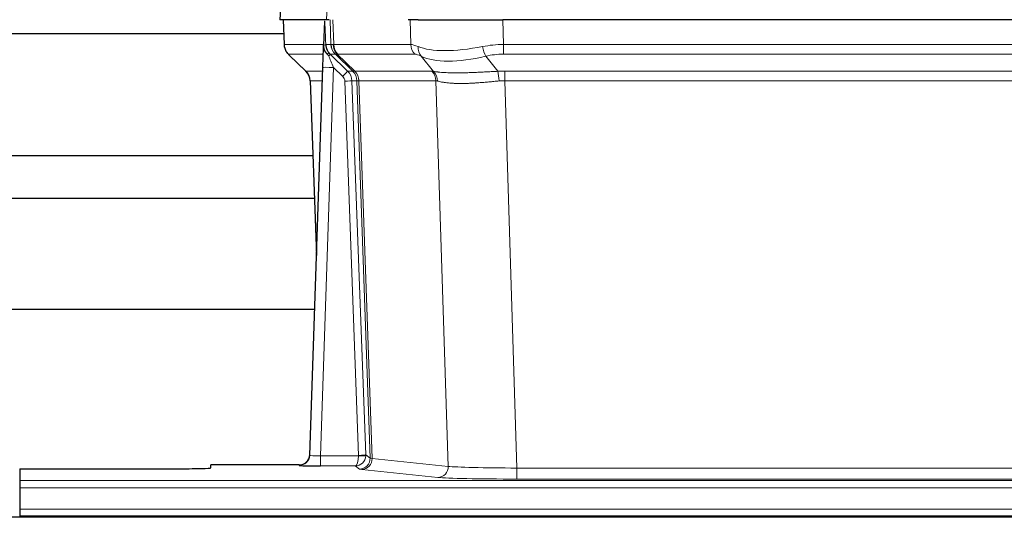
# Model space of a CAD drawing. Header units: inches. Extents: x 0 to 29700, y -16 to 21000.
# Tile 117 of 186: x 6166 to 6444, y 18412 to 18552. Entities that reach past the tile are written whole.
import ezdxf

# ---------------------------------------------------------------- set-up
doc = ezdxf.new("R2010")
doc.units = ezdxf.units.IN
doc.layers.add('254', color=7, linetype='Continuous', true_color=0xffffff)

msp = doc.modelspace()

# ---------------------------------------------------------------- linework, layer by layer
at = {"layer": '254', "color": 2, "linetype": 'Continuous', "lineweight": 25}
for p, q in [((6239.425, 18559.187), (6239.044, 18552.028)), ((6252.178, 18552.028), (6239.06, 18552.028)), ((6239.985, 18552.028), (6240.233, 18545.018)), ((6251.598, 18551.597), (6251.371, 18544.867)), ((6252.963, 18552.028), (6252.178, 18552.028)), ((6278.112, 18552.028), (6275.217, 18552.028)), ((6278.112, 18552.028), (6301.971, 18552.028)), ((6517.194, 18552.028), (6301.971, 18552.028)), ((6137.717, 18548.133), (6240.122, 18548.133)), ((6251.371, 18544.867), (6251.369, 18544.817)), ((6241.646, 18542.013), (6246.435, 18537.455)), ((6253.231, 18542.296), (6258.158, 18537.546)), ((6247.473, 18429.173), (6251.162, 18538.55)), ((6247.594, 18534.799), (6249.373, 18485.525)), ((6248.358, 18513.633), (6137.717, 18513.633)), ((6137.717, 18501.633), (6248.79, 18501.633)), ((6248.827, 18470.297), (6080.246, 18470.297)), ((6247.466, 18429.039), (6247.473, 18429.173)), ((6244.485, 18426.407), (6219.582, 18426.407)), ((6219.582, 18425.589), (6219.582, 18426.407)), ((6165.582, 18425.327), (6165.582, 18422.053)), ((6165.582, 18425.327), (6209.582, 18425.327)), ((6165.582, 18422.053), (6165.582, 18419.984)), ((6165.582, 18419.984), (6165.582, 18413.958)), ((6165.582, 18413.958), (6165.582, 18412.028)), ((6165.582, 18412.028), (6165.582, 18411.633)), ((6165.582, 18412.028), (6653.582, 18412.028)), ((6650.083, 18411.633), (5673.083, 18411.633))]:
    msp.add_line(p, q, dxfattribs=at)
at = {"layer": '254', "color": 110, "linetype": 'Continuous', "lineweight": 13}
for p, q in [((6239.441, 18559.185), (6239.06, 18552.028)), ((6252.178, 18552.028), (6252.552, 18559.185)), ((6240.001, 18552.028), (6240.249, 18545.034)), ((6253.447, 18545.034), (6253.204, 18552.028)), ((6253.989, 18552.028), (6254.232, 18545.034)), ((6275.98, 18545.034), (6275.789, 18552.028)), ((6301.971, 18552.028), (6302.162, 18545.034)), ((6240.249, 18545.034), (6251.377, 18545.034)), ((6251.986, 18545.034), (6253.447, 18545.034)), ((6254.232, 18545.034), (6275.98, 18545.034)), ((6302.162, 18542.296), (6302.162, 18545.034)), ((6302.162, 18545.034), (6517.003, 18545.034)), ((6251.287, 18542.296), (6241.467, 18542.296)), ((6241.562, 18542.104), (6246.375, 18537.523)), ((6254.665, 18542.296), (6253.231, 18542.296)), ((6259.595, 18537.54), (6254.703, 18542.284)), ((6255.249, 18542.284), (6260.195, 18537.488)), ((6277.162, 18542.296), (6255.415, 18542.296)), ((6282.432, 18537.42), (6278.939, 18541.738)), ((6297.138, 18541.738), (6300.591, 18537.469)), ((6517.003, 18542.296), (6302.162, 18542.296)), ((6246.388, 18537.546), (6251.128, 18537.546)), ((6254.16, 18538.553), (6250.466, 18429.012)), ((6256.769, 18536.038), (6254.16, 18538.553)), ((6258.158, 18537.546), (6259.57, 18537.546)), ((6260.195, 18537.488), (6281.929, 18537.488)), ((6302.504, 18534.808), (6302.504, 18537.546)), ((6302.504, 18537.546), (6516.661, 18537.546)), ((6251.036, 18534.811), (6247.606, 18534.811)), ((6247.606, 18534.811), (6249.379, 18485.698)), ((6261.272, 18429.108), (6257.381, 18534.67)), ((6259.378, 18534.811), (6263.269, 18429.249)), ((6260.788, 18534.811), (6259.378, 18534.811)), ((6264.498, 18428.352), (6260.788, 18534.811)), ((6261.371, 18534.767), (6265.084, 18428.238)), ((6283.111, 18534.767), (6261.377, 18534.767)), ((6286.569, 18425.991), (6283.111, 18534.767)), ((6302.504, 18534.808), (6305.977, 18425.522)), ((6516.661, 18534.808), (6302.504, 18534.808)), ((6250.466, 18429.012), (6261.271, 18429.012)), ((6250.466, 18429.012), (6250.466, 18426.118)), ((6263.269, 18429.249), (6264.498, 18428.352)), ((6244.475, 18426.275), (6244.485, 18426.407)), ((6250.466, 18426.118), (6260.308, 18426.118)), ((6261.502, 18425.246), (6260.308, 18426.118)), ((6265.084, 18428.238), (6286.569, 18425.991)), ((6283.66, 18422.874), (6262.175, 18425.121)), ((6305.977, 18425.522), (6305.977, 18422.418)), ((6305.977, 18425.522), (6513.187, 18425.522)), ((6165.582, 18422.053), (6653.582, 18422.053)), ((6513.187, 18422.418), (6305.977, 18422.418)), ((6165.582, 18419.984), (6653.582, 18419.984)), ((6165.582, 18413.958), (6653.582, 18413.958))]:
    msp.add_line(p, q, dxfattribs=at)
for centre, major_axis, ratio, start_param, end_param in [((6244.244, 18545.173), (0, 4), 0.9993908, 1.6057029, 2.3736478), ((6249.988, 18544.964), (-1.999, -0.077), 0.1036431, 2.3309857, 3.1065184), ((6251.256, 18541.512), (-1.583, -1.222), 0.0276319, 2.3426468, 3.1139303), ((6256.007, 18545.173), (-3.533, 1.889), 0.9978057, 1.1483087, 1.2948091), ((6257.442, 18545.173), (0, 4), 0.9993908, 1.6057029, 2.3736478), ((6281.242, 18522.174), (-27.808, 22.856), 0.0163198, 6.2307102, 6.2626906), ((6257.48, 18545.162), (1.703, 3.619), 0.9971774, 2.0444506, 2.8128075), ((6280.091, 18555.263), (26.658, 10.191), 0.0473724, 3.1922144, 3.3375655), ((6281.242, 18522.173), (-27.661, 22.629), 0.1172119, 6.1415195, 6.1734997), ((6257.945, 18545.162), (-0.603, 3.954), 0.9772749, 1.4578558, 2.2262127), ((6258.111, 18545.173), (0, 4), 0.9702957, 1.6057029, 2.3736478), ((6279.858, 18545.173), (0, 4), 0.9702957, 1.6057029, 2.3736478), ((6302.811, 18522.173), (-27.492, 22.639), 0.1155218, 5.9182109, 6.1390417), ((6281.635, 18544.615), (1.736, 3.604), 0.8689501, 2.008197, 2.795133), ((6301.908, 18555.263), (26.677, 8.186), 0.3267204, 3.5164364, 4.4002733), ((6302.811, 18522.173), (-26.983, 1.545), 0.8452785, 4.7847941, 5.0056249), ((6297.138, 18544.615), (-0.881, 3.902), 0.2224052, 1.5615969, 2.3485329), ((6265.282, 18519.296), (-23.826, 22.997), 0.016839, 6.265741, 6.3949638), ((6251.842, 18540.857), (-1.388, -1.44), 0.0242285, 2.3413968, 3.1173399), ((6254.16, 18538.623), (-1.856, 4.567), 0.0053314, 0.7881854, 1.5839148), ((6278.465, 18519.296), (-23.81, 22.997), 0.0168486, 6.2337623, 6.2657425), ((6280.091, 18555.263), (25.449, 12.923), 0.0600246, 3.1865743, 3.3319254), ((6278.546, 18519.296), (-23.636, 22.829), 0.1185163, 6.1610868, 6.193067), ((6300.115, 18519.296), (-23.46, 22.829), 0.1194803, 5.9401815, 6.1610123), ((6301.908, 18555.263), (25.873, 10.634), 0.4068526, 3.4799804, 4.3638173), ((6302.811, 18519.296), (-16.721, 16.271), 0.9721633, 5.4982631, 5.7190939), ((6271.256, 18513.529), (-24.879, 24.014), 0.016827, 6.2657537, 6.3097783), ((6243.611, 18534.669), (0, -4), 0.9993908, 1.606401, 2.3736478), ((6254.16, 18538.449), (2.998, -0.101), 0.0348797, 1.5719726, 3.1427689), ((6256.769, 18536.108), (-1.388, -1.44), 0.0242285, 1.5456675, 3.1173399), ((6255.381, 18534.669), (-2.83, 2.828), 0.9993905, 3.9625957, 4.7298425), ((6256.793, 18534.669), (0, -4), 0.9993908, 1.606401, 2.3736478), ((6284.407, 18513.529), (-24.848, 24.014), 0.0168509, 6.2432977, 6.2657509), ((6256.818, 18534.663), (-1.442, -3.731), 0.998056, 1.9750302, 2.7420583), ((6257.493, 18534.61), (-0.019, -4), 0.9702844, 1.6145674, 2.378208), ((6257.499, 18534.61), (0, -4), 0.9702957, 1.6100662, 2.3736478), ((6279.233, 18534.61), (0, -4), 0.9702957, 1.6100662, 2.3736478), ((6305.995, 18513.379), (-24.592, 23.931), 0.1189226, 6.0865623, 6.1615802), ((6279.736, 18534.543), (-0.926, -3.891), 0.9457602, 1.8333412, 2.5978993), ((6303.293, 18513.546), (-17.528, 16.98), 0.9676454, 5.4983407, 5.5781883), ((6300.591, 18534.592), (0.32, -3.987), 0.0824896, 1.6016287, 2.3703401), ((6255.381, 18534.599), (-1.703, 1.052), 0.998638, 3.7311375, 4.4983842), ((6257.381, 18534.74), (-1.999, -0.074), 0.0348758, 1.5695108, 3.106687), ((6281.63, 18510.652), (-20.849, 24.157), 0.0182438, 6.248525, 6.2709784), ((6303.298, 18510.501), (-20.559, 24.143), 0.1188179, 6.1116391, 6.1866571), ((6303.293, 18510.668), (-2.819, 24.028), 0.8253154, 6.1813941, 6.2612416), ((6244.475, 18429.274), (-2.991, 0.235), 0.9996552, 1.6492063, 3.1415821), ((6250.478, 18429.274), (3.005, 0.103), 0.0869619, 3.134501, 4.7052973), ((6260.308, 18429.117), (0.028, 3), 0.3214645, 3.1707908, 4.6805006), ((6260.308, 18429.117), (0.98, 2.84), 0.9849493, 3.4786225, 4.9883323), ((6260.272, 18429.073), (-0.605, 0.799), 0.9977274, 4.0036721, 4.0994376), ((6261.271, 18429.082), (1.997, -0.118), 0.0348391, 4.7144422, 6.2458161), ((6261.272, 18429.178), (1.999, 0.074), 0.0348758, 4.7111034, 6.2482796), ((6260.272, 18429.143), (-0.383, 2.976), 0.9995819, 4.5239292, 4.6196947), ((6261.502, 18428.245), (-1.769, -2.423), 0.9990158, 0.6312732, 2.2367485), ((6262.175, 18428.12), (-0.312, -2.984), 0.969741, 0.1074293, 1.71115), ((6284.501, 18428.266), (-20.016, 0.105), 0.0266879, 0.0359631, 0.2452873), ((6283.66, 18425.873), (-0.312, -2.984), 0.969741, 0.1074293, 1.71115), ((6305.984, 18426.02), (-20.013, 0.095), 0.0248544, 0.2452138, 1.5705958), ((6284.501, 18425.267), (-23.014, 0), 0.0261612, 0.0358052, 0.2451294), ((6305.984, 18423.021), (23.012, 0), 0.0261647, 3.3867297, 4.7121117)]:
    msp.add_ellipse(centre, major_axis=major_axis, ratio=ratio, start_param=start_param, end_param=end_param, dxfattribs=at)
at = {"layer": '254', "color": 2, "linetype": 'Continuous', "lineweight": 25}
for centre, major_axis, ratio, start_param, end_param in [((6251.162, 18538.724), (0.227, 6.726), 0.0008736, 4.686473, 5.8457525), ((6243.598, 18534.646), (3.886, 0.947), 0.998973, 6.0801535, 6.8477658), ((6268.479, 18510.652), (-20.882, 24.158), 0.0154016, 6.2674704, 6.311495), ((6244.486, 18429.411), (0.15, 3), 0.998739, 3.1914798, 4.7286497), ((6250.478, 18426.275), (6.003, 0), 0.0262109, 3.1395311, 4.7103274), ((6209.582, 18425.589), (-10, 0), 0.0261859, 1.5707963, 3.1415927)]:
    msp.add_ellipse(centre, major_axis=major_axis, ratio=ratio, start_param=start_param, end_param=end_param, dxfattribs=at)
msp.add_open_spline([(6251.598, 18551.597), (6251.636, 18551.601), (6251.693, 18551.608), (6251.718, 18551.616), (6251.722, 18551.62)], degree=3, dxfattribs=at)
at = {"layer": '254', "color": 110, "linetype": 'Continuous', "lineweight": 13}
for points, knots in [([(6251.722, 18551.62), (6251.728, 18551.484), (6251.734, 18551.349), (6251.745, 18551.077), (6251.751, 18550.941), (6251.768, 18550.533), (6251.779, 18550.26), (6251.801, 18549.713), (6251.812, 18549.439), (6251.835, 18548.89), (6251.846, 18548.616), (6251.867, 18548.066), (6251.878, 18547.791), (6251.9, 18547.24), (6251.911, 18546.965), (6251.943, 18546.138), (6251.964, 18545.586), (6251.986, 18545.034)], [0, 0, 0, 0, 0.0625, 0.0625, 0.125, 0.125, 0.25, 0.25, 0.375, 0.375, 0.5, 0.5, 0.625, 0.625, 0.75, 0.75, 1, 1, 1, 1]), ([(6282.432, 18537.42), (6282.578, 18537.4), (6282.742, 18537.377), (6283.107, 18537.331), (6283.307, 18537.307), (6283.581, 18537.277), (6283.637, 18537.271), (6283.752, 18537.259), (6283.81, 18537.253), (6283.988, 18537.235), (6284.11, 18537.223), (6284.49, 18537.189), (6284.759, 18537.168), (6285.33, 18537.129), (6285.631, 18537.111), (6286.266, 18537.079), (6286.599, 18537.066), (6287.123, 18537.05), (6287.302, 18537.045), (6287.577, 18537.039), (6287.67, 18537.037), (6287.81, 18537.035), (6287.857, 18537.034), (6287.952, 18537.032), (6288.379, 18537.026), (6288.82, 18537.024), (6289.627, 18537.026), (6290.456, 18537.034), (6291.329, 18537.054), (6292.223, 18537.079), (6292.681, 18537.094), (6293.268, 18537.117), (6293.386, 18537.121), (6293.623, 18537.131), (6293.743, 18537.136), (6294.102, 18537.151), (6294.342, 18537.161), (6295.067, 18537.194), (6295.555, 18537.218), (6296.539, 18537.267), (6297.035, 18537.293), (6298.036, 18537.345), (6298.541, 18537.371), (6299.559, 18537.422), (6300.073, 18537.446), (6300.591, 18537.469)], [0, 0, 0, 0, 0.0625, 0.0625, 0.125, 0.125, 0.140625, 0.140625, 0.15625, 0.15625, 0.1875, 0.1875, 0.25, 0.25, 0.3125, 0.3125, 0.375, 0.375, 0.40625, 0.40625, 0.421875, 0.421875, 0.4296875, 0.4296875, 0.4375, 0.5, 0.5, 0.5625, 0.625, 0.625, 0.6875, 0.6875, 0.703125, 0.703125, 0.71875, 0.71875, 0.75, 0.75, 0.8125, 0.8125, 0.875, 0.875, 0.9375, 0.9375, 1, 1, 1, 1]), ([(6261.371, 18534.767), (6261.22, 18534.767), (6261.098, 18534.769), (6260.91, 18534.783), (6260.845, 18534.793), (6260.809, 18534.807)], [0, 0, 0, 0, 0.5, 0.5, 1, 1, 1, 1]), ([(6300.91, 18534.741), (6300.421, 18534.697), (6299.937, 18534.652), (6298.977, 18534.563), (6298.502, 18534.519), (6297.56, 18534.433), (6297.093, 18534.392), (6296.167, 18534.314), (6295.709, 18534.278), (6295.028, 18534.228), (6294.801, 18534.212), (6294.464, 18534.189), (6294.352, 18534.182), (6294.129, 18534.168), (6294.018, 18534.161), (6293.466, 18534.128), (6293.035, 18534.105), (6292.191, 18534.069), (6291.367, 18534.041), (6290.581, 18534.031), (6289.815, 18534.029), (6289.441, 18534.033), (6289.032, 18534.043), (6288.987, 18534.044), (6288.896, 18534.046), (6288.851, 18534.047), (6288.717, 18534.051), (6288.451, 18534.06), (6288.193, 18534.071), (6287.688, 18534.097), (6287.366, 18534.118), (6286.749, 18534.168), (6286.455, 18534.196), (6285.895, 18534.26), (6285.629, 18534.295), (6285.251, 18534.351), (6285.128, 18534.37), (6284.95, 18534.4), (6284.891, 18534.41), (6284.776, 18534.43), (6284.72, 18534.441), (6284.442, 18534.493), (6284.237, 18534.536), (6283.859, 18534.622), (6283.686, 18534.665), (6283.53, 18534.707)], [0, 0, 0, 0, 0.0625, 0.0625, 0.125, 0.125, 0.1875, 0.1875, 0.25, 0.25, 0.28125, 0.28125, 0.296875, 0.296875, 0.3125, 0.3125, 0.375, 0.375, 0.4375, 0.5, 0.5, 0.5625, 0.5625, 0.5703125, 0.5703125, 0.578125, 0.578125, 0.59375, 0.625, 0.625, 0.6875, 0.6875, 0.75, 0.75, 0.8125, 0.8125, 0.84375, 0.84375, 0.859375, 0.859375, 0.875, 0.875, 0.9375, 0.9375, 1, 1, 1, 1])]:
    msp.add_open_spline(points, degree=3, knots=knots, dxfattribs=at)
at = {"layer": '254', "color": 2, "linetype": 'Continuous', "lineweight": 25}
for points, knots in [([(6240.246, 18544.982), (6240.243, 18544.95), (6240.221, 18544.622), (6240.369, 18544.059), (6240.61, 18543.415), (6240.853, 18542.989), (6241.025, 18542.735), (6241.124, 18542.599), (6241.165, 18542.548)], [0, 0, 0, 0, 0.0267984, 0.2769207, 0.4859555, 0.6569382, 0.8419831, 1, 1, 1, 1]), ([(6251.369, 18544.817), (6251.365, 18544.697), (6251.368, 18544.459), (6251.393, 18544.225), (6251.421, 18544.052), (6251.432, 18543.995), (6251.451, 18543.909), (6251.457, 18543.88), (6251.471, 18543.824), (6251.479, 18543.795), (6251.517, 18543.656), (6251.554, 18543.547), (6251.64, 18543.337), (6251.689, 18543.235), (6251.758, 18543.112), (6251.772, 18543.088), (6251.802, 18543.039), (6251.817, 18543.015), (6251.863, 18542.943), (6251.895, 18542.897), (6251.962, 18542.806), (6251.997, 18542.762), (6252.07, 18542.675), (6252.107, 18542.633), (6252.165, 18542.57), (6252.185, 18542.549), (6252.224, 18542.507), (6252.244, 18542.486), (6252.284, 18542.444), (6252.305, 18542.423), (6252.345, 18542.379), (6252.365, 18542.357), (6252.384, 18542.333)], [0, 0, 0, 0, 0.125, 0.25, 0.25, 0.3125, 0.3125, 0.34375, 0.34375, 0.375, 0.375, 0.5, 0.5, 0.625, 0.625, 0.65625, 0.65625, 0.6875, 0.6875, 0.75, 0.75, 0.8125, 0.8125, 0.875, 0.875, 0.90625, 0.90625, 0.9375, 0.9375, 0.96875, 0.96875, 1, 1, 1, 1]), ([(6251.986, 18545.034), (6251.988, 18544.98), (6251.991, 18544.926), (6252, 18544.819), (6252.006, 18544.767), (6252.025, 18544.61), (6252.042, 18544.508), (6252.084, 18544.308), (6252.108, 18544.21), (6252.164, 18544.015), (6252.196, 18543.919), (6252.249, 18543.776), (6252.268, 18543.728), (6252.307, 18543.634), (6252.328, 18543.586), (6252.392, 18543.447), (6252.439, 18543.355), (6252.539, 18543.173), (6252.593, 18543.084), (6252.71, 18542.907), (6252.772, 18542.819), (6252.839, 18542.733)], [0, 0, 0, 0, 0.0625, 0.0625, 0.125, 0.125, 0.25, 0.25, 0.375, 0.375, 0.5, 0.5, 0.5625, 0.5625, 0.625, 0.625, 0.75, 0.75, 0.875, 0.875, 1, 1, 1, 1]), ([(6252.384, 18542.333), (6252.454, 18542.246), (6252.527, 18542.161), (6252.64, 18542.037), (6252.678, 18541.996), (6252.755, 18541.916), (6252.794, 18541.876), (6252.834, 18541.836)], [0, 0, 0, 0, 0.5, 0.5, 0.75, 0.75, 1, 1, 1, 1])]:
    msp.add_open_spline(points, degree=3, knots=knots, dxfattribs=at)
at = {"layer": '254', "color": 110, "linetype": 'Continuous', "lineweight": 13}
msp.add_open_spline([(6259.595, 18537.54), (6259.63, 18537.529), (6259.764, 18537.508), (6260.026, 18537.494), (6260.189, 18537.488)], degree=3, dxfattribs=at)
for points, weights in [([(6260.189, 18537.488), (6260.192, 18537.488), (6260.195, 18537.488)], [0.500000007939, 0.499999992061, 0.500000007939]), ([(6261.377, 18534.767), (6261.374, 18534.767), (6261.371, 18534.767)], [0.500000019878, 0.499999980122, 0.500000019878])]:
    msp.add_rational_spline(points, weights, degree=2, dxfattribs=at)

doc.saveas('drawing.dxf')
